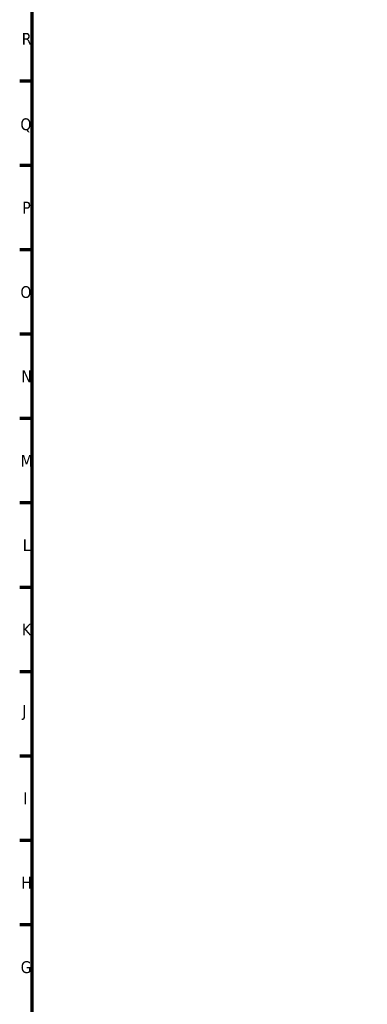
# Paper-space layout 'Sheet_1' of a CAD drawing. Header units: millimetres. Extents: x 0 to 118, y 0 to 118.
# Tile 2 of 206: x 0 to 12, y 17 to 50. Entities that reach past the tile are written whole.
import ezdxf

# ---------------------------------------------------------------- set-up
doc = ezdxf.new("R2010")
doc.units = ezdxf.units.MM
doc.layers.add('Border (ANSI)', color=7, linetype='Continuous', lineweight=70)
doc.styles.add('Note Text (ANSI)', font='tahoma.ttf')

# ---------------------------------------------------------------- blocks, each defined once
blk = doc.blocks.new('Borders Default Border')
at = {"layer": 'Border (ANSI)'}
for p, q in [((0.787, 47.807), (0.378, 47.807)), ((0.787, 44.994), (0.378, 44.994)), ((0.787, 42.182), (0.378, 42.182)), ((0.787, 39.37), (0.378, 39.37)), ((0.787, 36.558), (0.378, 36.558)), ((0.787, 33.746), (0.378, 33.746)), ((0.787, 30.934), (0.378, 30.934)), ((0.787, 28.121), (0.378, 28.121)), ((0.787, 25.309), (0.378, 25.309)), ((0.787, 22.497), (0.378, 22.497)), ((0.787, 19.685), (0.378, 19.685))]:
    blk.add_line(p, q, dxfattribs=at)
at = {"layer": 'Border (ANSI)', "flags": 128}
blk.add_lwpolyline([(0.787, 0.787), (0.787, 117.323), (117.323, 117.323), (117.323, 0.787), (0.787, 0.787)], dxfattribs=at)
at = {"layer": 'Border (ANSI)', "char_height": 0.394, "attachment_point": 7, "style": 'Note Text (ANSI)'}
for s, insert in [('R', (0.446, 49.016)), ('Q', (0.401, 46.1)), ('P', (0.465, 43.391)), ('O', (0.401, 40.571)), ('N', (0.433, 37.767)), ('M', (0.406, 34.955)), ('L', (0.48, 32.143)), ('K', (0.455, 29.331)), ('J', (0.464, 26.513)), ('I', (0.498, 23.706)), ('H', (0.431, 20.894)), ('G', (0.411, 18.074))]:
    blk.add_mtext(s, dxfattribs=dict(at, insert=insert))

psp = doc.layouts.new('Sheet_1')

# ---------------------------------------------------------------- block references
psp.add_blockref('Borders Default Border', (0, 0))

doc.saveas('drawing.dxf')
